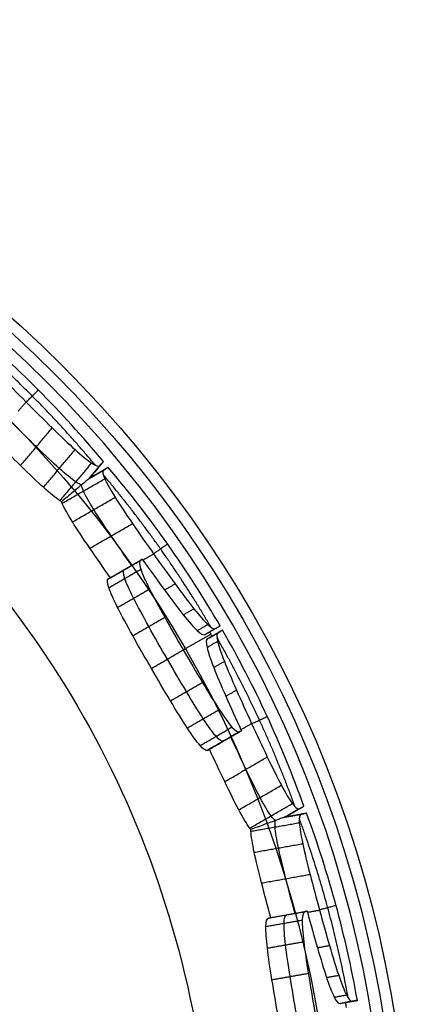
# Model space of a CAD drawing. Header units: millimetres. Extents: x 134 to 326, y 214 to 407.
# Tile 32 of 32: x 294 to 326, y 327 to 407. Entities that reach past the tile are written whole.
import ezdxf

# ---------------------------------------------------------------- set-up
doc = ezdxf.new("R2010")
doc.units = ezdxf.units.MM
doc.layers.add('Default', color=7, linetype='Continuous')

# ---------------------------------------------------------------- blocks, each defined once
blk = doc.blocks.new('Københavner vase Ø18 v15')
at = {"layer": 'Default', "color": 7, "true_color": 0xf6f6f3}
for p, q in [((70.857, 230, -59.708), (70.576, 226.5, -59.374)), ((70.727, 226.5, -59.194), (71.105, 230, -59.412)), ((77.786, 209.1, -44.91), (80.009, 230, -46.193)), ((80.342, 230, -46.616), (79.969, 226.5, -46.401)), ((80.169, 226.5, -46.055), (80.542, 230, -46.27)), ((87.005, 230, -31.873), (86.627, 226.5, -31.655)), ((86.707, 226.5, -31.434), (87.138, 230, -31.51)), ((91.44, 230, -16.326), (91.017, 226.5, -16.252)), ((70.142, 228.362, -58.856), (71.492, 228.167, -59.636)), ((70.142, 228.361, -58.856), (71.144, 228.167, -60.05)), ((79.729, 228.31, -46.262), (80.582, 228.19, -46.755)), ((79.929, 228.31, -45.916), (80.782, 228.19, -46.409)), ((86.042, 228.362, -31.317), (87.577, 228.167, -31.588)), ((86.042, 228.361, -31.317), (87.392, 228.167, -32.096)), ((90.743, 228.31, -16.204), (91.713, 228.19, -16.375)), ((72.998, 217.15, -51.441), (73.158, 218.65, -51.533)), ((81.208, 218.65, -37.59), (81.048, 217.15, -37.498)), ((86.189, 217.15, -23.372), (86.372, 218.65, -23.404)), ((71.799, 218.082, -50.748), (74.358, 217.718, -52.226)), ((79.849, 218.082, -36.805), (82.408, 217.718, -38.283)), ((84.825, 218.082, -23.131), (87.736, 217.718, -23.644))]:
    blk.add_line(p, q, dxfattribs=at)
at = {"layer": 'Default', "color": 7, "true_color": 0xf6f6f3, "extrusion": (0, 1, 0)}
blk.add_circle((0, 0, 237.5), 95.232, dxfattribs=at)
at = {"layer": 'Default', "color": 7, "true_color": 0xf6f6f3, "extrusion": (0, -1, 0)}
for centre, radius, start, end in [((0, 0, -245), 96.153, 180, 0), ((0, 0, -245), 90, 270, 90), ((0, 0, -236.219), 80.075, 270, 0)]:
    blk.add_arc(centre, radius, start, end, dxfattribs=at)
at = {"layer": 'Default', "color": 7, "true_color": 0xf6f6f3, "extrusion": (0, 1, 0)}
for centre, radius, start, end in [((0, 0, 230), 94.311, 180, 0), ((-2.571, -3.064, 230), 89.386, 219.7537, 229.8718), ((-3.464, -2, 230), 89.386, 210.1282, 220.2463), ((-3.464, -2, 230), 89.386, 199.7537, 209.8718), ((-3.939, -0.695, 230), 89.386, 190.1282, 200.2463)]:
    blk.add_arc(centre, radius, start, end, dxfattribs=at)
at = {"layer": 'Default', "color": 7, "true_color": 0xf6f6f3, "extrusion": (-3.2702e-07, -1, 1.88811e-07)}
blk.add_arc((2.598, -1.5, -230), 89.386, 329.8718, 330.1282, dxfattribs=at)
at = {"layer": 'Default', "color": 7, "true_color": 0xf6f6f3, "extrusion": (-3.71876e-07, -1, 6.55768e-08)}
blk.add_arc((2.954, -0.521, -230), 89.386, 349.8718, 350.1282, dxfattribs=at)
at = {"layer": 'Default', "color": 7, "true_color": 0xf6f6f3}
for points, degree in [([(65.013, 218.65, -65.062), (66.002, 230, -66.044)], 1), ([(71.69, 230, -59.75), (70.142, 230, -58.856)], 1), ([(70.142, 226.5, -58.856), (70.142, 230, -58.856)], 1), ([(70.142, 230, -58.856), (71.291, 230, -60.226)], 1), ([(75.362, 218.65, -52.728), (76.501, 230, -53.532)], 1), ([(79.536, 226.5, -46.151), (79.908, 230, -46.366)], 1), ([(80.108, 230, -46.02), (79.736, 226.5, -45.805)], 1), ([(80.775, 230, -46.866), (79.908, 230, -46.366)], 1), ([(80.108, 230, -46.02), (80.975, 230, -46.52)], 1), ([(80.402, 226.5, -46.651), (80.775, 230, -46.866)], 1), ([(80.975, 230, -46.52), (80.602, 226.5, -46.305)], 1), ([(83.341, 218.65, -38.91), (84.606, 230, -39.494)], 1), ([(87.802, 230, -31.627), (86.042, 230, -31.317)], 1), ([(86.042, 226.5, -31.317), (86.042, 230, -31.317)], 1), ([(86.042, 230, -31.317), (87.59, 230, -32.21)], 1), ([(88.85, 218.65, -23.779), (90.194, 230, -24.145)], 1), ([(90.524, 226.5, -16.165), (90.948, 230, -16.24)], 1), ([(91.932, 230, -16.413), (90.948, 230, -16.24)], 1), ([(91.509, 226.5, -16.339), (91.932, 230, -16.413)], 1), ([(70.134, 226.328, -58.849), (70.995, 226.328, -59.876)], 1), ([(70.134, 226.328, -58.849), (71.295, 226.328, -59.519)], 1), ([(71.01, 226.5, -59.891), (70.142, 226.5, -58.856)], 1), ([(70.142, 226.5, -58.856), (71.312, 226.5, -59.532)], 1), ([(79.536, 226.5, -46.151), (80.402, 226.5, -46.651)], 1), ([(79.736, 226.5, -45.805), (80.602, 226.5, -46.305)], 1), ([(86.032, 226.328, -31.313), (87.193, 226.328, -31.983)], 1), ([(86.032, 226.328, -31.313), (87.352, 226.328, -31.546)], 1), ([(87.212, 226.5, -31.992), (86.042, 226.5, -31.317)], 1), ([(86.042, 226.5, -31.317), (87.372, 226.5, -31.551)], 1), ([(90.524, 226.5, -16.165), (91.509, 226.5, -16.339)], 1), ([(67.763, 223.366, -57.036), (70.334, 223.366, -60.1)], 1), ([(67.936, 223.366, -56.829), (71.401, 223.366, -58.829)], 1), ([(78.922, 223.518, -46.476), (79.788, 223.518, -46.976)], 1), ([(79.711, 223.518, -45.11), (80.577, 223.518, -45.61)], 1), ([(83.184, 223.366, -30.42), (86.648, 223.366, -32.42)], 1), ([(83.276, 223.366, -30.166), (87.215, 223.366, -30.861)], 1), ([(90.058, 223.518, -16.68), (91.043, 223.518, -16.854)], 1), ([(77.785, 220.979, -47.761), (78.651, 220.979, -48.261)], 1), ([(80.254, 220.979, -43.483), (81.12, 220.979, -43.983)], 1), ([(89.429, 220.979, -18.277), (90.414, 220.979, -18.45)], 1), ([(66.42, 220.865, -58.13), (68.991, 220.865, -61.194)], 1), ([(68.78, 220.865, -55.316), (72.244, 220.865, -57.316)], 1), ([(82.295, 220.865, -31.907), (85.76, 220.865, -33.907)], 1), ([(83.551, 220.865, -28.456), (87.491, 220.865, -29.151)], 1), ([(64.357, 218.65, -64.309), (64.999, 218.65, -65.075)], 1), ([(64.557, 219.208, -59.892), (67.128, 219.208, -62.957)], 1), ([(70.193, 219.208, -53.176), (73.657, 219.208, -55.176)], 1), ([(71.699, 217.15, -50.691), (71.859, 218.65, -50.783)], 1), ([(74.457, 218.65, -52.283), (74.297, 217.15, -52.191)], 1), ([(74.508, 218.65, -52.212), (75.374, 218.65, -52.712)], 1), ([(76.253, 219.273, -49.782), (77.119, 219.273, -50.282)], 1), ([(79.909, 218.65, -36.84), (79.749, 217.15, -36.748)], 1), ([(81.148, 219.208, -34.201), (84.612, 219.208, -36.201)], 1), ([(81.239, 219.273, -41.146), (82.105, 219.273, -41.646)], 1), ([(82.347, 217.15, -38.248), (82.507, 218.65, -38.34)], 1), ([(82.471, 218.65, -38.42), (83.337, 218.65, -38.92)], 1), ([(84.147, 219.208, -25.962), (88.086, 219.208, -26.657)], 1), ([(84.712, 217.15, -23.111), (84.894, 218.65, -23.143)], 1), ([(84.894, 218.65, -23.143), (85.879, 218.65, -23.317), (86.864, 218.65, -23.491), (87.849, 218.65, -23.664)], 3), ([(87.849, 218.65, -23.664), (87.667, 217.15, -23.632)], 1), ([(87.872, 218.65, -23.58), (88.857, 218.65, -23.753)], 1), ([(88.681, 219.273, -20.699), (89.665, 219.273, -20.873)], 1), ([(71.69, 217.059, -50.685), (74.288, 217.059, -52.185)], 1), ([(71.699, 217.15, -50.691), (74.297, 217.15, -52.191)], 1), ([(79.739, 217.059, -36.743), (82.337, 217.059, -38.243)], 1), ([(82.347, 217.15, -38.248), (79.749, 217.15, -36.748)], 1), ([(84.701, 217.059, -23.109), (87.656, 217.059, -23.63)], 1), ([(84.712, 217.15, -23.111), (87.667, 217.15, -23.632)], 1), ([(71.732, 214.01, -49.973), (74.33, 214.01, -51.473)], 1), ([(79.144, 214.01, -37.135), (81.742, 214.01, -38.635)], 1), ([(84.497, 214.01, -22.426), (87.452, 214.01, -22.947)], 1), ([(72.447, 211.424, -48.361), (75.045, 211.424, -49.861)], 1), ([(78.105, 211.424, -38.561), (80.703, 211.424, -40.061)], 1), ([(84.618, 211.424, -20.666), (87.573, 211.424, -21.187)], 1), ([(73.676, 209.704, -46.069), (76.274, 209.704, -47.569)], 1), ([(75.188, 209.1, -43.41), (77.786, 209.1, -44.91)], 1), ([(76.735, 209.704, -40.771), (79.333, 209.704, -42.271)], 1), ([(84.99, 209.704, -18.092), (87.944, 209.704, -18.613)], 1)]:
    blk.add_open_spline(points, degree=degree, dxfattribs=at)
for points, weights in [([(71.291, 230, -60.226), (71.151, 228.246, -60.058), (71.01, 226.5, -59.891)], [1, 1.0000029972, 1]), ([(71.69, 230, -59.75), (71.501, 228.246, -59.641), (71.312, 226.5, -59.532)], [1, 1.00000299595, 1]), ([(87.212, 226.5, -31.992), (87.401, 228.246, -32.101), (87.59, 230, -32.21)], [1, 1.0000029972, 1]), ([(87.802, 230, -31.627), (87.587, 228.246, -31.589), (87.372, 226.5, -31.551)], [1, 1.00000299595, 1]), ([(70.637, 224.32, -59.921), (65.762, 224.32, -65.757), (59.966, 224.32, -70.677)], [0.998595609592, 0.994929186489, 0.998562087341]), ([(80.017, 224.32, -46.782), (76.177, 224.32, -53.345), (71.277, 224.32, -59.158)], [0.998574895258, 0.994941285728, 0.99860708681]), ([(86.871, 224.32, -32.149), (84.286, 224.32, -39.299), (80.522, 224.32, -45.906)], [0.99862718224, 0.994956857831, 0.998586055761]), ([(91.191, 224.32, -16.593), (89.828, 224.32, -24.073), (87.212, 224.32, -31.212)], [0.998644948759, 0.995008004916, 0.998670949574])]:
    blk.add_rational_spline(points, weights, degree=2, dxfattribs=at)
for points, knots in [([(59.904, 226.5, -71.08), (59.827, 225.523, -70.988), (59.893, 224.479, -70.766), (60.118, 223.518, -70.419), (60.342, 222.555, -70.071), (60.725, 221.675, -69.599), (61.185, 220.979, -69.075), (61.644, 220.284, -68.554), (62.243, 219.679, -67.911), (62.909, 219.273, -67.216), (63.575, 218.867, -66.521), (64.308, 218.661, -65.774), (64.999, 218.65, -65.075), (65.691, 218.64, -64.377), (66.435, 218.822, -63.635), (67.128, 219.208, -62.957), (67.822, 219.593, -62.278), (68.466, 220.181, -61.666), (68.991, 220.865, -61.194), (69.514, 221.547, -60.723), (69.987, 222.414, -60.331), (70.334, 223.366, -60.1), (70.681, 224.318, -59.869), (70.904, 225.356, -59.8), (70.995, 226.328, -59.876), (71.001, 226.385, -59.88), (71.006, 226.442, -59.885), (71.01, 226.5, -59.891)], [0, 0, 0, 0, 3.100268, 3.100268, 3.100268, 6.202628, 6.202628, 6.202628, 9.296795, 9.296795, 9.296795, 12.390849, 12.390849, 12.390849, 15.484097, 15.484097, 15.484097, 18.576694, 18.576694, 18.576694, 21.658472, 21.658472, 21.658472, 24.740522, 24.740522, 24.740522, 24.914092, 24.914092, 24.914092, 24.914092]), ([(70.142, 226.5, -58.856), (70.142, 226.462, -58.856), (70.141, 226.425, -58.855), (70.137, 226.357, -58.852), (70.134, 226.326, -58.85), (70.127, 226.26, -58.843), (70.122, 226.225, -58.839), (70.105, 226.129, -58.825), (70.091, 226.07, -58.814), (70.04, 225.882, -58.77), (69.992, 225.759, -58.73), (69.841, 225.448, -58.604), (69.722, 225.269, -58.503), (69.355, 224.807, -58.196), (69.064, 224.542, -57.951), (68.493, 224.095, -57.472), (68.186, 223.891, -57.215), (67.882, 223.711, -56.96)], [0, 0, 0, 0, 0.113878, 0.113878, 0.207734, 0.207734, 0.316053, 0.316053, 0.505339, 0.505339, 0.921135, 0.921135, 1.622454, 1.622454, 2.939419, 2.939419, 4.262764, 4.262764, 4.262764, 4.262764]), ([(71.312, 226.5, -59.532), (71.306, 226.442, -59.528), (71.3, 226.385, -59.524), (71.295, 226.328, -59.519), (71.204, 225.356, -59.442), (71.233, 224.318, -59.211), (71.401, 223.366, -58.829), (71.568, 222.414, -58.447), (71.872, 221.547, -57.913), (72.244, 220.865, -57.316), (72.618, 220.181, -56.718), (73.109, 219.593, -55.977), (73.657, 219.208, -55.176), (74.204, 218.822, -54.375), (74.806, 218.64, -53.514), (75.374, 218.65, -52.712), (75.941, 218.661, -51.909), (76.55, 218.867, -51.058), (77.119, 219.273, -50.282), (77.688, 219.679, -49.505), (78.216, 220.284, -48.804), (78.651, 220.979, -48.261), (79.086, 221.675, -47.716), (79.485, 222.555, -47.258), (79.788, 223.518, -46.976), (80.091, 224.479, -46.695), (80.298, 225.523, -46.591), (80.402, 226.5, -46.651)], [0, 0, 0, 0, 0.17357, 0.17357, 0.17357, 3.25562, 3.25562, 3.25562, 6.337398, 6.337398, 6.337398, 9.429995, 9.429995, 9.429995, 12.523243, 12.523243, 12.523243, 15.617297, 15.617297, 15.617297, 18.711464, 18.711464, 18.711464, 21.813824, 21.813824, 21.813824, 24.914092, 24.914092, 24.914092, 24.914092]), ([(74.457, 218.65, -52.283), (74.474, 218.65, -52.259), (74.491, 218.65, -52.235), (74.508, 218.65, -52.212), (75.075, 218.661, -51.409), (75.684, 218.867, -50.558), (76.253, 219.273, -49.782), (76.822, 219.679, -49.005), (77.35, 220.284, -48.304), (77.785, 220.979, -47.761), (78.22, 221.675, -47.216), (78.619, 222.555, -46.758), (78.922, 223.518, -46.476), (79.225, 224.479, -46.195), (79.432, 225.523, -46.091), (79.536, 226.5, -46.151)], [-12.478452, -12.478452, -12.478452, -12.478452, -12.390849, -12.390849, -12.390849, -9.296797, -9.296797, -9.296797, -6.202631, -6.202631, -6.202631, -3.10027, -3.10027, -3.10027, 0, 0, 0, 0]), ([(79.736, 226.5, -45.805), (79.632, 225.523, -45.745), (79.618, 224.479, -45.513), (79.711, 223.518, -45.11), (79.803, 222.555, -44.707), (80.001, 221.675, -44.132), (80.254, 220.979, -43.483), (80.507, 220.284, -42.836), (80.85, 219.679, -42.027), (81.239, 219.273, -41.146), (81.627, 218.867, -40.265), (82.059, 218.661, -39.312), (82.471, 218.65, -38.42), (82.483, 218.65, -38.393), (82.495, 218.65, -38.367), (82.507, 218.65, -38.34)], [-12.478452, -12.478452, -12.478452, -12.478452, -9.378182, -9.378182, -9.378182, -6.275821, -6.275821, -6.275821, -3.181655, -3.181655, -3.181655, -0.087603, -0.087603, -0.087603, 0, 0, 0, 0]), ([(80.602, 226.5, -46.305), (80.498, 225.523, -46.245), (80.485, 224.479, -46.013), (80.577, 223.518, -45.61), (80.669, 222.555, -45.207), (80.867, 221.675, -44.632), (81.12, 220.979, -43.983), (81.373, 220.284, -43.336), (81.716, 219.679, -42.527), (82.105, 219.273, -41.646), (82.493, 218.867, -40.765), (82.925, 218.661, -39.812), (83.337, 218.65, -38.92), (83.748, 218.64, -38.027), (84.193, 218.822, -37.075), (84.612, 219.208, -36.201), (85.032, 219.593, -35.326), (85.428, 220.181, -34.53), (85.76, 220.865, -33.907), (86.09, 221.547, -33.286), (86.401, 222.414, -32.756), (86.648, 223.366, -32.42), (86.895, 224.318, -32.084), (87.08, 225.356, -31.943), (87.193, 226.328, -31.983), (87.199, 226.385, -31.986), (87.206, 226.442, -31.989), (87.212, 226.5, -31.992)], [0, 0, 0, 0, 3.100268, 3.100268, 3.100268, 6.202628, 6.202628, 6.202628, 9.296795, 9.296795, 9.296795, 12.390849, 12.390849, 12.390849, 15.484097, 15.484097, 15.484097, 18.576694, 18.576694, 18.576694, 21.658472, 21.658472, 21.658472, 24.740522, 24.740522, 24.740522, 24.914092, 24.914092, 24.914092, 24.914092]), ([(86.042, 226.5, -31.317), (86.042, 226.462, -31.317), (86.041, 226.425, -31.316), (86.036, 226.357, -31.314), (86.032, 226.326, -31.313), (86.023, 226.26, -31.31), (86.017, 226.225, -31.308), (85.996, 226.129, -31.3), (85.98, 226.07, -31.294), (85.916, 225.882, -31.271), (85.858, 225.759, -31.25), (85.673, 225.448, -31.182), (85.526, 225.269, -31.129), (85.076, 224.807, -30.965), (84.719, 224.542, -30.835), (84.019, 224.095, -30.58), (83.642, 223.891, -30.443), (83.27, 223.711, -30.308)], [0, 0, 0, 0, 0.113878, 0.113878, 0.207734, 0.207734, 0.316053, 0.316053, 0.505339, 0.505339, 0.921135, 0.921135, 1.622454, 1.622454, 2.939419, 2.939419, 4.262764, 4.262764, 4.262764, 4.262764]), ([(87.372, 226.5, -31.551), (87.365, 226.442, -31.55), (87.358, 226.385, -31.548), (87.352, 226.328, -31.546), (87.24, 225.356, -31.504), (87.189, 224.318, -31.277), (87.215, 223.366, -30.861), (87.242, 222.414, -30.445), (87.345, 221.547, -29.839), (87.491, 220.865, -29.151), (87.637, 220.181, -28.461), (87.846, 219.593, -27.596), (88.086, 219.208, -26.657), (88.327, 218.822, -25.717), (88.598, 218.64, -24.701), (88.857, 218.65, -23.753), (89.115, 218.661, -22.805), (89.397, 218.867, -21.797), (89.665, 219.273, -20.873), (89.934, 219.679, -19.949), (90.191, 220.284, -19.109), (90.414, 220.979, -18.45), (90.637, 221.675, -17.79), (90.855, 222.555, -17.222), (91.043, 223.518, -16.854), (91.231, 224.479, -16.486), (91.391, 225.523, -16.318), (91.509, 226.5, -16.339)], [0, 0, 0, 0, 0.17357, 0.17357, 0.17357, 3.25562, 3.25562, 3.25562, 6.337398, 6.337398, 6.337398, 9.429995, 9.429995, 9.429995, 12.523243, 12.523243, 12.523243, 15.617297, 15.617297, 15.617297, 18.711464, 18.711464, 18.711464, 21.813824, 21.813824, 21.813824, 24.914092, 24.914092, 24.914092, 24.914092]), ([(87.849, 218.65, -23.664), (87.857, 218.65, -23.636), (87.864, 218.65, -23.608), (87.872, 218.65, -23.58), (88.131, 218.661, -22.632), (88.412, 218.867, -21.623), (88.681, 219.273, -20.699), (88.949, 219.679, -19.775), (89.206, 220.284, -18.935), (89.429, 220.979, -18.277), (89.652, 221.675, -17.616), (89.87, 222.555, -17.049), (90.058, 223.518, -16.68), (90.247, 224.479, -16.313), (90.406, 225.523, -16.144), (90.524, 226.5, -16.165)], [-12.478452, -12.478452, -12.478452, -12.478452, -12.390849, -12.390849, -12.390849, -9.296797, -9.296797, -9.296797, -6.202631, -6.202631, -6.202631, -3.10027, -3.10027, -3.10027, 0, 0, 0, 0]), ([(69.512, 225.011, -58.33), (69.397, 224.453, -58.361), (69.242, 223.897, -58.439), (68.701, 222.414, -58.799), (68.228, 221.547, -59.191), (67.181, 220.181, -60.134), (66.536, 219.593, -60.746), (65.17, 218.834, -62.082), (64.449, 218.651, -62.801), (63.775, 218.65, -63.481)], [0.130154, 0.130154, 0.130154, 0.130154, 0.293827, 0.293827, 0.587654, 0.587654, 0.882457, 0.882457, 1.168519, 1.168519, 1.168519, 1.168519]), ([(73.591, 218.65, -51.783), (73.039, 218.651, -52.565), (72.456, 218.834, -53.399), (71.377, 219.593, -54.977), (70.886, 220.181, -55.718), (70.14, 221.547, -56.913), (69.836, 222.414, -57.447), (69.575, 223.897, -58.042), (69.525, 224.453, -58.208), (69.514, 225.011, -58.327)], [-3.571995, -3.571995, -3.571995, -3.571995, -3.285933, -3.285933, -2.99113, -2.99113, -2.697303, -2.697303, -2.53363, -2.53363, -2.53363, -2.53363]), ([(85.269, 225.011, -31.038), (85.172, 224.453, -31.106), (85.054, 223.897, -31.233), (84.668, 222.414, -31.756), (84.358, 221.547, -32.286), (83.696, 220.181, -33.53), (83.3, 219.593, -34.326), (82.473, 218.834, -36.049), (82.042, 218.651, -36.971), (81.641, 218.65, -37.84)], [0.130154, 0.130154, 0.130154, 0.130154, 0.293827, 0.293827, 0.587654, 0.587654, 0.882457, 0.882457, 1.168519, 1.168519, 1.168519, 1.168519]), ([(86.864, 218.65, -23.491), (86.612, 218.651, -24.414), (86.35, 218.834, -25.397), (85.876, 219.593, -27.249), (85.667, 220.181, -28.113), (85.375, 221.547, -29.492), (85.272, 222.414, -30.097), (85.231, 223.897, -30.746), (85.24, 224.453, -30.919), (85.271, 225.011, -31.034)], [-3.571995, -3.571995, -3.571995, -3.571995, -3.285933, -3.285933, -2.99113, -2.99113, -2.697303, -2.697303, -2.53363, -2.53363, -2.53363, -2.53363]), ([(67.882, 223.711, -56.96), (67.844, 223.595, -56.983), (67.804, 223.48, -57.008), (67.763, 223.366, -57.036), (67.416, 222.414, -57.267), (66.943, 221.547, -57.659), (66.42, 220.865, -58.129), (65.895, 220.181, -58.601), (65.251, 219.593, -59.214), (64.557, 219.207, -59.892), (63.884, 218.834, -60.55), (63.164, 218.651, -61.269), (62.49, 218.65, -61.949)], [0, 0, 0, 0, 0.372494, 0.372494, 0.372494, 3.454249, 3.454249, 3.454249, 6.546848, 6.546848, 6.546848, 9.550869, 9.550869, 9.550869, 9.550869]), ([(71.859, 218.65, -50.783), (71.307, 218.651, -51.565), (70.724, 218.834, -52.399), (70.193, 219.207, -53.176), (69.645, 219.593, -53.977), (69.154, 220.181, -54.718), (68.78, 220.865, -55.317), (68.408, 221.547, -55.913), (68.104, 222.414, -56.447), (67.936, 223.366, -56.829), (67.916, 223.48, -56.875), (67.898, 223.595, -56.918), (67.882, 223.711, -56.96)], [0, 0, 0, 0, 3.00402, 3.00402, 3.00402, 6.096619, 6.096619, 6.096619, 9.178375, 9.178375, 9.178375, 9.550869, 9.550869, 9.550869, 9.550869]), ([(83.27, 223.711, -30.308), (83.242, 223.595, -30.343), (83.213, 223.48, -30.38), (83.184, 223.366, -30.42), (82.936, 222.414, -30.756), (82.626, 221.547, -31.286), (82.296, 220.865, -31.907), (81.964, 220.181, -32.53), (81.568, 219.593, -33.326), (81.148, 219.207, -34.201), (80.741, 218.834, -35.049), (80.31, 218.651, -35.971), (79.909, 218.65, -36.84)], [0, 0, 0, 0, 0.372494, 0.372494, 0.372494, 3.454249, 3.454249, 3.454249, 6.546848, 6.546848, 6.546848, 9.550869, 9.550869, 9.550869, 9.550869]), ([(84.894, 218.65, -23.143), (84.643, 218.651, -24.067), (84.38, 218.834, -25.05), (84.147, 219.207, -25.962), (83.906, 219.593, -26.902), (83.698, 220.181, -27.766), (83.551, 220.865, -28.456), (83.406, 221.547, -29.144), (83.303, 222.414, -29.75), (83.276, 223.366, -30.166), (83.273, 223.48, -30.216), (83.271, 223.595, -30.263), (83.27, 223.711, -30.308)], [0, 0, 0, 0, 3.00402, 3.00402, 3.00402, 6.096619, 6.096619, 6.096619, 9.178375, 9.178375, 9.178375, 9.550869, 9.550869, 9.550869, 9.550869]), ([(71.859, 218.65, -50.783), (72.437, 218.65, -51.117), (73.014, 218.65, -51.45), (73.88, 218.65, -51.95), (74.169, 218.65, -52.117), (74.457, 218.65, -52.283)], [0, 0, 0, 0, 2.000001, 2.000001, 3.000001, 3.000001, 3.000001, 3.000001]), ([(82.507, 218.65, -38.34), (82.177, 218.65, -38.149), (81.846, 218.65, -37.959), (80.98, 218.65, -37.459), (80.445, 218.65, -37.149), (79.909, 218.65, -36.84)], [0, 0, 0, 0, 1.144432, 1.144432, 3.000001, 3.000001, 3.000001, 3.000001]), ([(79.749, 217.15, -36.748), (79.746, 217.12, -36.746), (79.742, 217.09, -36.744), (79.739, 217.059, -36.743), (79.628, 216.06, -36.691), (79.426, 214.992, -36.817), (79.144, 214.01, -37.135), (78.862, 213.028, -37.452), (78.498, 212.131, -37.961), (78.105, 211.424, -38.561), (77.714, 210.719, -39.158), (77.241, 210.109, -39.925), (76.735, 209.704, -40.771), (76.229, 209.299, -41.617), (75.69, 209.1, -42.541), (75.188, 209.1, -43.41), (74.687, 209.1, -44.279), (74.156, 209.299, -45.208), (73.676, 209.704, -46.069), (73.197, 210.109, -46.93), (72.769, 210.719, -47.723), (72.447, 211.424, -48.361), (72.124, 212.131, -49.001), (71.865, 213.028, -49.57), (71.732, 214.01, -49.973), (71.598, 214.992, -50.376), (71.589, 216.06, -50.614), (71.69, 217.059, -50.685), (71.693, 217.09, -50.687), (71.696, 217.12, -50.689), (71.699, 217.15, -50.691)], [-0.009112, -0.009112, -0.009112, -0.009112, -0.000408, -0.000408, -0.000408, 0.301898, 0.301898, 0.301898, 0.604161, 0.604161, 0.604161, 0.90516, 0.90516, 0.90516, 1.206163, 1.206163, 1.206163, 1.507166, 1.507166, 1.507166, 1.808164, 1.808164, 1.808164, 2.110428, 2.110428, 2.110428, 2.412733, 2.412733, 2.412733, 2.421437, 2.421437, 2.421437, 2.421437]), ([(81.048, 217.15, -37.498), (81.045, 217.12, -37.496), (81.041, 217.09, -37.494), (81.038, 217.059, -37.493), (80.927, 216.06, -37.441), (80.725, 214.992, -37.567), (80.161, 213.028, -38.202), (79.797, 212.131, -38.711), (79.013, 210.719, -39.908), (78.54, 210.109, -40.675), (77.528, 209.299, -42.367), (76.989, 209.1, -43.291), (75.986, 209.1, -45.029), (75.455, 209.299, -45.958), (74.496, 210.109, -47.68), (74.068, 210.719, -48.473), (73.423, 212.131, -49.751), (73.164, 213.028, -50.32), (72.897, 214.992, -51.126), (72.888, 216.06, -51.364), (72.992, 217.09, -51.437), (72.995, 217.12, -51.439), (72.998, 217.15, -51.441)], [-0.009112, -0.009112, -0.009112, -0.009112, 0, 0, 0, 0.302186, 0.302186, 0.604372, 0.604372, 0.905267, 0.905267, 1.206163, 1.206163, 1.507058, 1.507058, 1.807953, 1.807953, 2.110139, 2.110139, 2.412325, 2.412325, 2.421437, 2.421437, 2.421437, 2.421437]), ([(74.297, 217.15, -52.191), (74.294, 217.12, -52.189), (74.291, 217.09, -52.187), (74.288, 217.059, -52.185), (74.187, 216.06, -52.114), (74.196, 214.992, -51.876), (74.33, 214.01, -51.473), (74.463, 213.028, -51.07), (74.722, 212.131, -50.501), (75.045, 211.424, -49.861), (75.367, 210.719, -49.223), (75.795, 210.109, -48.43), (76.274, 209.704, -47.569), (76.754, 209.299, -46.708), (77.285, 209.1, -45.779), (77.786, 209.1, -44.91), (78.288, 209.1, -44.041), (78.828, 209.299, -43.117), (79.333, 209.704, -42.271), (79.839, 210.109, -41.425), (80.312, 210.719, -40.658), (80.703, 211.424, -40.061), (81.096, 212.131, -39.461), (81.46, 213.028, -38.952), (81.742, 214.01, -38.635), (82.024, 214.992, -38.317), (82.226, 216.06, -38.191), (82.337, 217.059, -38.243), (82.341, 217.09, -38.244), (82.344, 217.12, -38.246), (82.347, 217.15, -38.248)], [-2.421437, -2.421437, -2.421437, -2.421437, -2.412733, -2.412733, -2.412733, -2.110428, -2.110428, -2.110428, -1.808164, -1.808164, -1.808164, -1.507166, -1.507166, -1.507166, -1.206163, -1.206163, -1.206163, -0.90516, -0.90516, -0.90516, -0.604161, -0.604161, -0.604161, -0.301898, -0.301898, -0.301898, 0.000408, 0.000408, 0.000408, 0.009112, 0.009112, 0.009112, 0.009112]), ([(87.508, 217.15, -7.256), (87.504, 217.12, -7.255), (87.501, 217.09, -7.255), (87.497, 217.059, -7.254), (87.375, 216.06, -7.244), (87.228, 214.992, -7.432), (87.072, 214.01, -7.826), (86.915, 213.028, -8.221), (86.747, 212.131, -8.824), (86.583, 211.424, -9.522), (86.42, 210.719, -10.217), (86.238, 210.109, -11.099), (86.052, 209.704, -12.067), (85.866, 209.299, -13.035), (85.675, 209.1, -14.088), (85.501, 209.1, -15.076), (85.327, 209.1, -16.064), (85.146, 209.299, -17.119), (84.99, 209.704, -18.092), (84.833, 210.109, -19.065), (84.702, 210.719, -19.957), (84.618, 211.424, -20.666), (84.534, 212.131, -21.378), (84.485, 213.028, -22.001), (84.497, 214.01, -22.426), (84.51, 214.992, -22.85), (84.583, 216.06, -23.076), (84.701, 217.059, -23.109), (84.705, 217.09, -23.11), (84.709, 217.12, -23.111), (84.712, 217.15, -23.111)], [-0.009112, -0.009112, -0.009112, -0.009112, -0.000408, -0.000408, -0.000408, 0.301898, 0.301898, 0.301898, 0.604161, 0.604161, 0.604161, 0.90516, 0.90516, 0.90516, 1.206163, 1.206163, 1.206163, 1.507166, 1.507166, 1.507166, 1.808164, 1.808164, 1.808164, 2.110428, 2.110428, 2.110428, 2.412733, 2.412733, 2.412733, 2.421437, 2.421437, 2.421437, 2.421437]), ([(88.985, 217.15, -7.516), (88.982, 217.12, -7.516), (88.978, 217.09, -7.515), (88.974, 217.059, -7.515), (88.852, 216.06, -7.505), (88.706, 214.992, -7.692), (88.392, 213.028, -8.482), (88.225, 212.131, -9.084), (87.897, 210.719, -10.477), (87.715, 210.109, -11.36), (87.343, 209.299, -13.296), (87.152, 209.1, -14.349), (86.804, 209.1, -16.324), (86.623, 209.299, -17.379), (86.311, 210.109, -19.326), (86.18, 210.719, -20.217), (86.011, 212.131, -21.638), (85.963, 213.028, -22.262), (85.987, 214.992, -23.111), (86.06, 216.06, -23.337), (86.182, 217.09, -23.37), (86.186, 217.12, -23.371), (86.189, 217.15, -23.372)], [-0.009112, -0.009112, -0.009112, -0.009112, 0, 0, 0, 0.302186, 0.302186, 0.604372, 0.604372, 0.905267, 0.905267, 1.206163, 1.206163, 1.507058, 1.507058, 1.807953, 1.807953, 2.110139, 2.110139, 2.412325, 2.412325, 2.421437, 2.421437, 2.421437, 2.421437]), ([(87.667, 217.15, -23.632), (87.663, 217.12, -23.632), (87.659, 217.09, -23.631), (87.656, 217.059, -23.63), (87.537, 216.06, -23.597), (87.464, 214.992, -23.371), (87.452, 214.01, -22.947), (87.44, 213.028, -22.522), (87.488, 212.131, -21.899), (87.573, 211.424, -21.187), (87.657, 210.719, -20.478), (87.788, 210.109, -19.586), (87.944, 209.704, -18.613), (88.1, 209.299, -17.64), (88.281, 209.1, -16.585), (88.455, 209.1, -15.597), (88.629, 209.1, -14.609), (88.821, 209.299, -13.556), (89.006, 209.704, -12.588), (89.192, 210.109, -11.62), (89.374, 210.719, -10.738), (89.538, 211.424, -10.043), (89.702, 212.131, -9.345), (89.87, 213.028, -8.742), (90.026, 214.01, -8.347), (90.183, 214.992, -7.952), (90.329, 216.06, -7.765), (90.451, 217.059, -7.775), (90.455, 217.09, -7.776), (90.459, 217.12, -7.776), (90.462, 217.15, -7.777)], [-2.421437, -2.421437, -2.421437, -2.421437, -2.412733, -2.412733, -2.412733, -2.110428, -2.110428, -2.110428, -1.808164, -1.808164, -1.808164, -1.507166, -1.507166, -1.507166, -1.206163, -1.206163, -1.206163, -0.90516, -0.90516, -0.90516, -0.604161, -0.604161, -0.604161, -0.301898, -0.301898, -0.301898, 0.000408, 0.000408, 0.000408, 0.009112, 0.009112, 0.009112, 0.009112])]:
    blk.add_open_spline(points, degree=3, knots=knots, dxfattribs=at)

msp = doc.modelspace()

# ---------------------------------------------------------------- block references
at = {"layer": 'Default', "extrusion": (0, -1, -8.75421e-16)}
msp.add_blockref('Københavner vase Ø18 v15', (229.734, -120, -310.65), dxfattribs=at)

doc.saveas('drawing.dxf')
